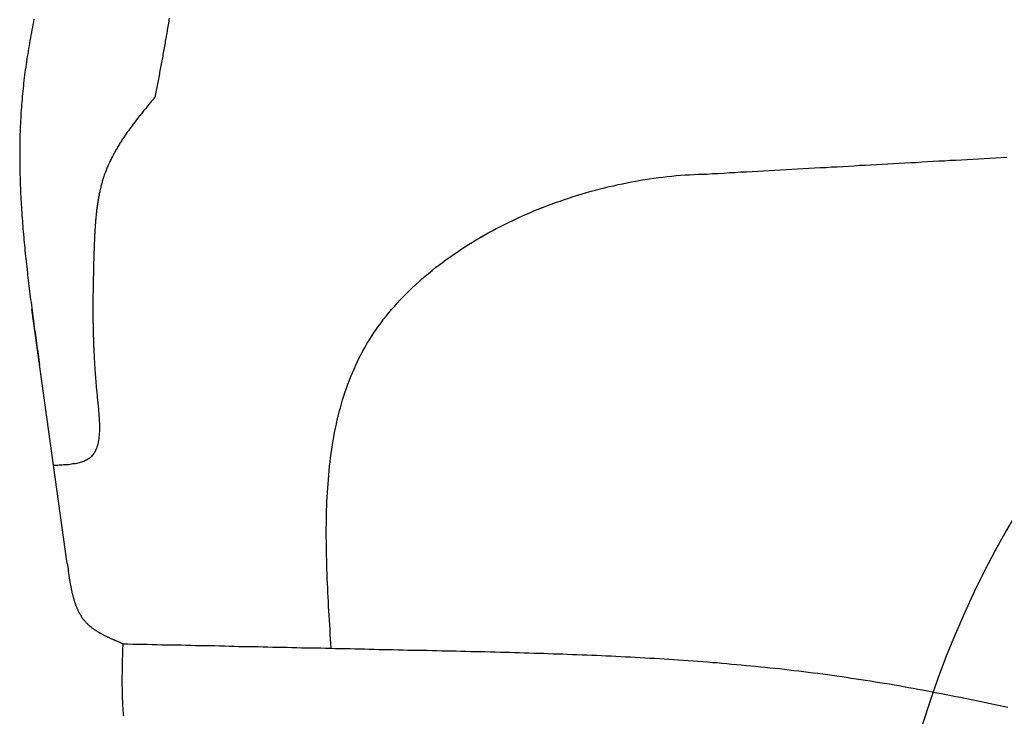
# Model space of a CAD drawing. Extents: x 562 to 7231, y 5767 to 12226.
# Tile 44 of 83: x 1211 to 1640, y 10392 to 10696. Entities that reach past the tile are written whole.
import ezdxf

# ---------------------------------------------------------------- set-up
doc = ezdxf.new("R2010")
doc.units = 0
doc.layers.add('CAR', color=10, linetype='CONTINUOUS')

msp = doc.modelspace()

# ---------------------------------------------------------------- linework, layer by layer
at = {"layer": 'CAR'}
msp.add_line((1231.451, 10458.557), (1216.056, 10569.427), dxfattribs=at)
for points in [[(1216.95, 10695.9, 0), (1216.72, 10694.8, 0), (1216.49, 10693.6, 0), (1216.27, 10692.5, 0), (1216.05, 10691.3, 0), (1215.83, 10690.1, 0), (1215.61, 10689, 0), (1215.4, 10687.8, 0), (1215.2, 10686.6, 0), (1214.99, 10685.5, 0), (1214.79, 10684.3, 0), (1214.6, 10683.2, 0), (1214.4, 10682, 0), (1214.22, 10680.8, 0), (1214.03, 10679.7, 0), (1213.85, 10678.5, 0), (1213.68, 10677.3, 0), (1213.51, 10676.2, 0), (1213.34, 10675, 0), (1213.18, 10673.8, 0), (1213.02, 10672.7, 0), (1212.87, 10671.5, 0), (1212.72, 10670.3, 0), (1212.58, 10669.2, 0), (1212.44, 10668, 0), (1212.31, 10666.8, 0), (1212.18, 10665.7, 0), (1212.06, 10664.5, 0), (1211.95, 10663.3, 0), (1211.84, 10662.1, 0), (1211.73, 10661, 0), (1211.63, 10659.8, 0), (1211.54, 10658.6, 0), (1211.45, 10657.5, 0), (1211.37, 10656.3, 0), (1211.29, 10655.1, 0), (1211.22, 10653.9, 0), (1211.15, 10652.8, 0), (1211.09, 10651.6, 0), (1211.03, 10650.4, 0), (1210.98, 10649.3, 0), (1210.93, 10648.1, 0), (1210.89, 10646.9, 0), (1210.85, 10645.7, 0), (1210.82, 10644.6, 0), (1210.79, 10643.4, 0), (1210.77, 10642.2, 0), (1210.75, 10641, 0), (1210.74, 10639.9, 0), (1210.73, 10638.7, 0), (1210.72, 10637.5, 0), (1210.72, 10636.3, 0), (1210.72, 10635.2, 0), (1210.73, 10634, 0), (1210.75, 10632.8, 0), (1210.76, 10631.6, 0), (1210.78, 10630.4, 0), (1210.81, 10629.3, 0), (1210.84, 10628.1, 0), (1210.87, 10626.9, 0), (1210.9, 10625.7, 0), (1210.94, 10624.5, 0), (1210.99, 10623.4, 0), (1211.04, 10622.2, 0), (1211.09, 10621, 0), (1211.14, 10619.8, 0), (1211.2, 10618.6, 0), (1211.26, 10617.5, 0), (1211.33, 10616.3, 0), (1211.4, 10615.1, 0), (1211.47, 10613.9, 0), (1211.55, 10612.7, 0), (1211.62, 10611.6, 0), (1211.71, 10610.4, 0), (1211.79, 10609.2, 0), (1211.88, 10608, 0), (1211.97, 10606.8, 0), (1212.06, 10605.7, 0), (1212.16, 10604.5, 0), (1212.26, 10603.3, 0), (1212.36, 10602.1, 0), (1212.47, 10600.9, 0), (1212.58, 10599.7, 0), (1212.69, 10598.6, 0), (1212.8, 10597.4, 0), (1212.91, 10596.2, 0), (1213.03, 10595, 0), (1213.15, 10593.8, 0), (1213.27, 10592.6, 0), (1213.4, 10591.5, 0), (1213.53, 10590.3, 0), (1213.66, 10589.1, 0), (1213.79, 10587.9, 0), (1213.92, 10586.7, 0), (1214.06, 10585.5, 0), (1214.19, 10584.3, 0), (1214.33, 10583.2, 0), (1214.47, 10582, 0), (1214.61, 10580.8, 0), (1214.76, 10579.6, 0), (1214.9, 10578.4, 0), (1215.05, 10577.2, 0), (1215.2, 10576, 0), (1215.35, 10574.9, 0), (1215.5, 10573.7, 0), (1215.66, 10572.5, 0), (1215.81, 10571.3, 0), (1215.97, 10570.1, 0), (1216.12, 10568.9, 0), (1216.28, 10567.7, 0), (1216.44, 10566.6, 0), (1216.6, 10565.4, 0), (1216.76, 10564.2, 0), (1216.92, 10563, 0), (1217.09, 10561.8, 0), (1217.25, 10560.6, 0), (1217.41, 10559.4, 0), (1217.58, 10558.2, 0), (1217.74, 10557.1, 0), (1217.91, 10555.9, 0), (1218.08, 10554.7, 0), (1218.24, 10553.5, 0), (1218.41, 10552.3, 0), (1218.58, 10551.1, 0), (1218.75, 10549.9, 0), (1218.92, 10548.7, 0), (1219.08, 10547.6, 0), (1219.25, 10546.4, 0), (1219.42, 10545.2, 0)], [(1275.94, 10696.3, 0), (1275.82, 10695.6, 0), (1275.71, 10694.9, 0), (1275.59, 10694.2, 0), (1275.47, 10693.5, 0), (1275.35, 10692.7, 0), (1275.23, 10692, 0), (1275.11, 10691.3, 0), (1274.98, 10690.6, 0), (1274.86, 10689.9, 0), (1274.74, 10689.2, 0), (1274.61, 10688.4, 0), (1274.49, 10687.7, 0), (1274.36, 10687, 0), (1274.24, 10686.3, 0), (1274.11, 10685.6, 0), (1273.99, 10684.9, 0), (1273.86, 10684.1, 0), (1273.73, 10683.4, 0), (1273.6, 10682.7, 0), (1273.47, 10682, 0), (1273.34, 10681.3, 0), (1273.21, 10680.6, 0), (1273.08, 10679.8, 0), (1272.95, 10679.1, 0), (1272.82, 10678.4, 0), (1272.69, 10677.7, 0), (1272.56, 10677, 0), (1272.43, 10676.3, 0), (1272.29, 10675.6, 0), (1272.16, 10674.8, 0), (1272.03, 10674.1, 0), (1271.9, 10673.4, 0), (1271.76, 10672.7, 0), (1271.63, 10672, 0), (1271.49, 10671.3, 0), (1271.36, 10670.6, 0), (1271.23, 10669.8, 0), (1271.09, 10669.1, 0), (1270.96, 10668.4, 0), (1270.82, 10667.7, 0), (1270.69, 10667, 0), (1270.55, 10666.3, 0), (1270.42, 10665.5, 0), (1270.28, 10664.8, 0), (1270.15, 10664.1, 0), (1270.01, 10663.4, 0), (1269.88, 10662.7, 0), (1269.74, 10662, 0)], [(1269.74, 10662, 0), (1269.43, 10661.6, 0), (1269.11, 10661.2, 0), (1268.8, 10660.8, 0), (1268.48, 10660.5, 0), (1268.17, 10660.1, 0), (1267.85, 10659.7, 0), (1267.54, 10659.3, 0), (1267.23, 10658.9, 0), (1266.91, 10658.5, 0), (1266.6, 10658.2, 0), (1266.29, 10657.8, 0), (1265.98, 10657.4, 0), (1265.67, 10657, 0), (1265.36, 10656.6, 0), (1265.05, 10656.2, 0), (1264.74, 10655.9, 0), (1264.43, 10655.5, 0), (1264.12, 10655.1, 0), (1263.81, 10654.7, 0), (1263.51, 10654.3, 0), (1263.2, 10653.9, 0), (1262.9, 10653.6, 0), (1262.59, 10653.2, 0), (1262.29, 10652.8, 0), (1261.99, 10652.4, 0), (1261.69, 10652, 0), (1261.39, 10651.6, 0), (1261.1, 10651.2, 0), (1260.8, 10650.9, 0), (1260.5, 10650.5, 0), (1260.21, 10650.1, 0), (1259.92, 10649.7, 0), (1259.63, 10649.3, 0), (1259.34, 10648.9, 0), (1259.05, 10648.5, 0), (1258.76, 10648.1, 0), (1258.48, 10647.7, 0), (1258.2, 10647.3, 0), (1257.92, 10646.9, 0), (1257.64, 10646.6, 0), (1257.36, 10646.2, 0), (1257.08, 10645.8, 0), (1256.81, 10645.4, 0), (1256.54, 10645, 0), (1256.27, 10644.6, 0), (1256, 10644.2, 0), (1255.73, 10643.8, 0), (1255.47, 10643.4, 0), (1255.21, 10643, 0), (1254.95, 10642.6, 0), (1254.69, 10642.2, 0), (1254.44, 10641.8, 0), (1254.18, 10641.4, 0), (1253.93, 10641, 0), (1253.69, 10640.5, 0), (1253.44, 10640.1, 0), (1253.2, 10639.7, 0), (1252.96, 10639.3, 0), (1252.72, 10638.9, 0), (1252.49, 10638.5, 0), (1252.25, 10638.1, 0), (1252.02, 10637.7, 0), (1251.8, 10637.3, 0), (1251.57, 10636.9, 0), (1251.35, 10636.4, 0), (1251.13, 10636, 0), (1250.92, 10635.6, 0), (1250.71, 10635.2, 0), (1250.5, 10634.8, 0), (1250.29, 10634.3, 0), (1250.09, 10633.9, 0), (1249.89, 10633.5, 0), (1249.7, 10633.1, 0), (1249.5, 10632.6, 0), (1249.31, 10632.2, 0), (1249.13, 10631.8, 0), (1248.94, 10631.4, 0), (1248.76, 10630.9, 0), (1248.59, 10630.5, 0), (1248.42, 10630.1, 0), (1248.25, 10629.6, 0), (1248.08, 10629.2, 0), (1247.92, 10628.7, 0), (1247.76, 10628.3, 0), (1247.61, 10627.9, 0), (1247.46, 10627.4, 0), (1247.31, 10627, 0), (1247.17, 10626.5, 0), (1247.03, 10626.1, 0), (1246.9, 10625.6, 0), (1246.76, 10625.2, 0), (1246.63, 10624.7, 0), (1246.51, 10624.3, 0), (1246.39, 10623.8, 0), (1246.27, 10623.4, 0), (1246.15, 10622.9, 0), (1246.04, 10622.5, 0), (1245.93, 10622, 0), (1245.82, 10621.6, 0), (1245.72, 10621.1, 0), (1245.61, 10620.6, 0), (1245.52, 10620.2, 0), (1245.42, 10619.7, 0), (1245.33, 10619.2, 0), (1245.24, 10618.8, 0), (1245.15, 10618.3, 0), (1245.07, 10617.8, 0), (1244.98, 10617.4, 0), (1244.9, 10616.9, 0), (1244.83, 10616.4, 0), (1244.75, 10616, 0), (1244.68, 10615.5, 0), (1244.61, 10615, 0), (1244.54, 10614.5, 0), (1244.48, 10614.1, 0), (1244.41, 10613.6, 0), (1244.35, 10613.1, 0), (1244.29, 10612.6, 0), (1244.24, 10612.2, 0), (1244.18, 10611.7, 0), (1244.13, 10611.2, 0), (1244.08, 10610.7, 0), (1244.03, 10610.3, 0), (1243.98, 10609.8, 0), (1243.93, 10609.3, 0), (1243.89, 10608.8, 0), (1243.85, 10608.3, 0), (1243.81, 10607.8, 0), (1243.77, 10607.4, 0), (1243.73, 10606.9, 0), (1243.69, 10606.4, 0), (1243.66, 10605.9, 0), (1243.62, 10605.4, 0), (1243.59, 10604.9, 0), (1243.56, 10604.4, 0), (1243.53, 10604, 0), (1243.5, 10603.5, 0), (1243.47, 10603, 0), (1243.44, 10602.5, 0), (1243.42, 10602, 0), (1243.39, 10601.5, 0), (1243.37, 10601, 0), (1243.34, 10600.5, 0), (1243.32, 10600, 0), (1243.3, 10599.6, 0), (1243.28, 10599.1, 0), (1243.26, 10598.6, 0), (1243.24, 10598.1, 0), (1243.22, 10597.6, 0), (1243.2, 10597.1, 0), (1243.18, 10596.6, 0), (1243.16, 10596.1, 0), (1243.15, 10595.6, 0), (1243.13, 10595.1, 0), (1243.11, 10594.6, 0), (1243.1, 10594.2, 0), (1243.08, 10593.7, 0), (1243.06, 10593.2, 0), (1243.04, 10592.7, 0)], [(1510.4, 10628.4, 0), (1512.87, 10628.6, 0), (1515.34, 10628.7, 0), (1517.81, 10628.8, 0), (1520.28, 10629, 0), (1522.75, 10629.1, 0), (1525.22, 10629.3, 0), (1527.69, 10629.4, 0), (1530.16, 10629.5, 0), (1532.63, 10629.7, 0), (1535.1, 10629.8, 0), (1537.57, 10629.9, 0), (1540.04, 10630.1, 0), (1542.51, 10630.2, 0), (1544.98, 10630.4, 0), (1547.45, 10630.5, 0), (1549.92, 10630.6, 0), (1552.38, 10630.8, 0), (1554.85, 10630.9, 0), (1557.32, 10631.1, 0), (1559.79, 10631.2, 0), (1562.26, 10631.3, 0), (1564.73, 10631.5, 0), (1567.2, 10631.6, 0), (1569.67, 10631.7, 0), (1572.14, 10631.9, 0), (1574.61, 10632, 0), (1577.08, 10632.2, 0), (1579.55, 10632.3, 0), (1582.02, 10632.4, 0), (1584.49, 10632.6, 0), (1586.96, 10632.7, 0), (1589.43, 10632.9, 0), (1591.9, 10633, 0), (1594.37, 10633.1, 0), (1596.84, 10633.3, 0), (1599.31, 10633.4, 0), (1601.78, 10633.5, 0), (1604.24, 10633.7, 0), (1606.71, 10633.8, 0), (1609.18, 10634, 0), (1611.65, 10634.1, 0), (1614.12, 10634.2, 0), (1616.59, 10634.4, 0), (1619.06, 10634.5, 0), (1621.53, 10634.6, 0), (1624, 10634.8, 0), (1626.47, 10634.9, 0), (1628.94, 10635.1, 0), (1631.41, 10635.2, 0), (1633.88, 10635.3, 0), (1636.35, 10635.5, 0), (1638.82, 10635.6, 0), (1641.29, 10635.8, 0)], [(1346.58, 10421.7, 0), (1346.45, 10423.7, 0), (1346.33, 10425.7, 0), (1346.2, 10427.8, 0), (1346.07, 10429.8, 0), (1345.95, 10431.8, 0), (1345.83, 10433.9, 0), (1345.71, 10435.9, 0), (1345.59, 10437.9, 0), (1345.48, 10440, 0), (1345.37, 10442, 0), (1345.26, 10444, 0), (1345.16, 10446, 0), (1345.06, 10448, 0), (1344.97, 10450.1, 0), (1344.89, 10452.1, 0), (1344.81, 10454.1, 0), (1344.74, 10456.1, 0), (1344.68, 10458.1, 0), (1344.62, 10460.1, 0), (1344.57, 10462.1, 0), (1344.53, 10464.1, 0), (1344.5, 10466.1, 0), (1344.47, 10468.1, 0), (1344.46, 10470.1, 0), (1344.46, 10472, 0), (1344.46, 10474, 0), (1344.48, 10476, 0), (1344.51, 10477.9, 0), (1344.55, 10479.9, 0), (1344.6, 10481.8, 0), (1344.67, 10483.8, 0), (1344.75, 10485.7, 0), (1344.84, 10487.6, 0), (1344.94, 10489.6, 0), (1345.06, 10491.5, 0), (1345.2, 10493.4, 0), (1345.35, 10495.3, 0), (1345.51, 10497.2, 0), (1345.69, 10499.1, 0), (1345.89, 10501, 0), (1346.1, 10502.9, 0), (1346.33, 10504.7, 0), (1346.58, 10506.6, 0), (1346.84, 10508.4, 0), (1347.13, 10510.3, 0), (1347.43, 10512.1, 0), (1347.75, 10513.9, 0), (1348.09, 10515.8, 0), (1348.46, 10517.6, 0), (1348.84, 10519.4, 0), (1349.24, 10521.2, 0), (1349.66, 10522.9, 0), (1350.11, 10524.7, 0), (1350.58, 10526.5, 0), (1351.07, 10528.2, 0), (1351.58, 10529.9, 0), (1352.12, 10531.7, 0), (1352.68, 10533.4, 0), (1353.26, 10535.1, 0), (1353.87, 10536.8, 0), (1354.5, 10538.5, 0), (1355.16, 10540.1, 0), (1355.85, 10541.8, 0), (1356.56, 10543.4, 0), (1357.3, 10545.1, 0), (1358.06, 10546.7, 0), (1358.85, 10548.3, 0), (1359.67, 10549.9, 0), (1360.52, 10551.5, 0), (1361.4, 10553, 0), (1362.31, 10554.6, 0), (1363.24, 10556.1, 0), (1364.21, 10557.6, 0), (1365.2, 10559.2, 0), (1366.23, 10560.7, 0), (1367.28, 10562.1, 0), (1368.36, 10563.6, 0), (1369.47, 10565.1, 0), (1370.6, 10566.5, 0), (1371.76, 10567.9, 0), (1372.95, 10569.4, 0), (1374.16, 10570.7, 0), (1375.4, 10572.1, 0), (1376.66, 10573.5, 0), (1377.95, 10574.9, 0), (1379.26, 10576.2, 0), (1380.6, 10577.5, 0), (1381.96, 10578.8, 0), (1383.34, 10580.1, 0), (1384.74, 10581.4, 0), (1386.16, 10582.7, 0), (1387.61, 10583.9, 0), (1389.08, 10585.1, 0), (1390.57, 10586.4, 0), (1392.07, 10587.6, 0), (1393.6, 10588.7, 0), (1395.15, 10589.9, 0), (1396.71, 10591.1, 0), (1398.3, 10592.2, 0), (1399.9, 10593.3, 0), (1401.52, 10594.4, 0), (1403.15, 10595.5, 0), (1404.81, 10596.6, 0), (1406.48, 10597.7, 0), (1408.16, 10598.7, 0), (1409.86, 10599.7, 0), (1411.57, 10600.7, 0), (1413.3, 10601.7, 0), (1415.05, 10602.7, 0), (1416.8, 10603.6, 0), (1418.57, 10604.6, 0), (1420.36, 10605.5, 0), (1422.15, 10606.4, 0), (1423.96, 10607.3, 0), (1425.78, 10608.2, 0), (1427.6, 10609, 0), (1429.44, 10609.9, 0), (1431.29, 10610.7, 0), (1433.15, 10611.5, 0), (1435.02, 10612.3, 0), (1436.9, 10613.1, 0), (1438.78, 10613.8, 0), (1440.68, 10614.5, 0), (1442.58, 10615.3, 0), (1444.48, 10616, 0), (1446.4, 10616.6, 0), (1448.32, 10617.3, 0), (1450.24, 10617.9, 0), (1452.18, 10618.6, 0), (1454.11, 10619.2, 0), (1456.05, 10619.8, 0), (1458, 10620.3, 0), (1459.94, 10620.9, 0), (1461.9, 10621.4, 0), (1463.85, 10621.9, 0), (1465.8, 10622.4, 0), (1467.76, 10622.9, 0), (1469.72, 10623.3, 0), (1471.68, 10623.8, 0), (1473.64, 10624.2, 0), (1475.6, 10624.6, 0), (1477.56, 10625, 0), (1479.52, 10625.3, 0), (1481.48, 10625.7, 0), (1483.44, 10626, 0), (1485.39, 10626.3, 0), (1487.34, 10626.6, 0), (1489.29, 10626.9, 0), (1491.24, 10627.1, 0), (1493.18, 10627.3, 0), (1495.11, 10627.5, 0), (1497.05, 10627.7, 0), (1498.97, 10627.9, 0), (1500.9, 10628, 0), (1502.81, 10628.1, 0), (1504.72, 10628.2, 0), (1506.62, 10628.3, 0), (1508.52, 10628.4, 0), (1510.4, 10628.4, 0)], [(1243.04, 10592.7, 0), (1243.03, 10592.2, 0), (1243.02, 10591.7, 0), (1243.01, 10591.2, 0), (1242.99, 10590.7, 0), (1242.98, 10590.2, 0), (1242.97, 10589.7, 0), (1242.96, 10589.2, 0), (1242.94, 10588.7, 0), (1242.93, 10588.2, 0), (1242.92, 10587.7, 0), (1242.91, 10587.2, 0), (1242.89, 10586.7, 0), (1242.88, 10586.2, 0), (1242.87, 10585.7, 0), (1242.86, 10585.2, 0), (1242.85, 10584.7, 0), (1242.84, 10584.2, 0), (1242.83, 10583.7, 0), (1242.81, 10583.2, 0), (1242.8, 10582.7, 0), (1242.79, 10582.2, 0), (1242.78, 10581.7, 0), (1242.77, 10581.2, 0), (1242.76, 10580.7, 0), (1242.76, 10580.2, 0), (1242.75, 10579.7, 0), (1242.74, 10579.2, 0), (1242.73, 10578.7, 0), (1242.72, 10578.2, 0), (1242.71, 10577.7, 0), (1242.71, 10577.1, 0), (1242.7, 10576.6, 0), (1242.69, 10576.1, 0), (1242.69, 10575.6, 0), (1242.68, 10575.1, 0), (1242.68, 10574.6, 0), (1242.67, 10574.1, 0), (1242.67, 10573.6, 0), (1242.67, 10573.1, 0), (1242.66, 10572.5, 0), (1242.66, 10572, 0), (1242.66, 10571.5, 0), (1242.66, 10571, 0), (1242.65, 10570.5, 0), (1242.65, 10569.9, 0), (1242.65, 10569.4, 0), (1242.65, 10568.9, 0), (1242.66, 10568.4, 0), (1242.66, 10567.8, 0), (1242.66, 10567.3, 0), (1242.66, 10566.8, 0), (1242.67, 10566.3, 0), (1242.67, 10565.7, 0), (1242.68, 10565.2, 0), (1242.68, 10564.7, 0), (1242.69, 10564.1, 0), (1242.69, 10563.6, 0), (1242.7, 10563.1, 0), (1242.71, 10562.5, 0), (1242.72, 10562, 0), (1242.73, 10561.4, 0), (1242.74, 10560.9, 0), (1242.75, 10560.4, 0), (1242.76, 10559.8, 0), (1242.78, 10559.3, 0), (1242.79, 10558.7, 0), (1242.8, 10558.2, 0), (1242.82, 10557.6, 0), (1242.84, 10557.1, 0), (1242.85, 10556.5, 0), (1242.87, 10556, 0), (1242.89, 10555.4, 0), (1242.91, 10554.8, 0), (1242.93, 10554.3, 0), (1242.95, 10553.7, 0), (1242.97, 10553.1, 0), (1243, 10552.6, 0), (1243.02, 10552, 0), (1243.05, 10551.4, 0), (1243.07, 10550.9, 0), (1243.1, 10550.3, 0), (1243.13, 10549.7, 0), (1243.16, 10549.1, 0), (1243.19, 10548.6, 0), (1243.22, 10548, 0), (1243.25, 10547.4, 0), (1243.29, 10546.8, 0), (1243.32, 10546.2, 0), (1243.36, 10545.6, 0), (1243.39, 10545, 0), (1243.43, 10544.4, 0), (1243.47, 10543.8, 0), (1243.51, 10543.2, 0), (1243.55, 10542.6, 0), (1243.6, 10542, 0), (1243.64, 10541.4, 0), (1243.68, 10540.8, 0), (1243.73, 10540.2, 0), (1243.78, 10539.6, 0), (1243.83, 10539, 0), (1243.88, 10538.4, 0), (1243.93, 10537.8, 0), (1243.98, 10537.1, 0), (1244.03, 10536.5, 0), (1244.09, 10535.9, 0), (1244.14, 10535.3, 0), (1244.2, 10534.6, 0), (1244.26, 10534, 0), (1244.32, 10533.3, 0), (1244.38, 10532.7, 0), (1244.45, 10532.1, 0), (1244.51, 10531.4, 0), (1244.58, 10530.8, 0), (1244.64, 10530.1, 0), (1244.71, 10529.5, 0), (1244.77, 10528.8, 0), (1244.84, 10528.2, 0), (1244.9, 10527.5, 0), (1244.96, 10526.9, 0), (1245.03, 10526.2, 0), (1245.08, 10525.6, 0), (1245.14, 10524.9, 0), (1245.19, 10524.3, 0), (1245.25, 10523.6, 0), (1245.29, 10523, 0), (1245.34, 10522.3, 0), (1245.37, 10521.7, 0), (1245.41, 10521.1, 0), (1245.44, 10520.4, 0), (1245.46, 10519.8, 0), (1245.48, 10519.2, 0), (1245.49, 10518.6, 0), (1245.49, 10518, 0), (1245.49, 10517.4, 0), (1245.48, 10516.8, 0), (1245.46, 10516.2, 0), (1245.44, 10515.6, 0), (1245.4, 10515, 0), (1245.36, 10514.4, 0), (1245.31, 10513.9, 0), (1245.24, 10513.3, 0), (1245.17, 10512.8, 0), (1245.09, 10512.3, 0), (1244.99, 10511.7, 0), (1244.89, 10511.2, 0), (1244.77, 10510.7, 0), (1244.65, 10510.2, 0), (1244.51, 10509.8, 0), (1244.35, 10509.3, 0), (1244.19, 10508.8, 0), (1244.01, 10508.4, 0), (1243.81, 10508, 0), (1243.61, 10507.5, 0), (1243.38, 10507.1, 0), (1243.15, 10506.7, 0), (1242.89, 10506.4, 0), (1242.63, 10506, 0), (1242.34, 10505.7, 0), (1242.04, 10505.3, 0), (1241.72, 10505, 0), (1241.39, 10504.7, 0), (1241.04, 10504.4, 0), (1240.67, 10504.2, 0), (1240.28, 10503.9, 0), (1239.87, 10503.7, 0), (1239.45, 10503.5, 0), (1239.02, 10503.3, 0), (1238.57, 10503.1, 0), (1238.1, 10502.9, 0), (1237.62, 10502.8, 0), (1237.13, 10502.6, 0), (1236.63, 10502.5, 0), (1236.11, 10502.3, 0), (1235.58, 10502.2, 0), (1235.04, 10502.1, 0), (1234.5, 10502, 0), (1233.94, 10502, 0), (1233.37, 10501.9, 0), (1232.8, 10501.8, 0), (1232.22, 10501.7, 0), (1231.63, 10501.7, 0), (1231.04, 10501.6, 0), (1230.44, 10501.6, 0), (1229.83, 10501.6, 0), (1229.22, 10501.5, 0), (1228.61, 10501.5, 0), (1227.99, 10501.5, 0), (1227.37, 10501.4, 0), (1226.75, 10501.4, 0), (1226.13, 10501.4, 0), (1225.51, 10501.4, 0)], [(1231.45, 10458.6, 0), (1231.45, 10458.5, 0), (1231.46, 10458.5, 0), (1231.46, 10458.5, 0), (1231.47, 10458.5, 0), (1231.47, 10458.4, 0), (1231.48, 10458.4, 0), (1231.48, 10458.4, 0), (1231.48, 10458.4, 0), (1231.49, 10458.3, 0), (1231.49, 10458.3, 0), (1231.5, 10458.3, 0), (1231.5, 10458.3, 0), (1231.5, 10458.2, 0), (1231.51, 10458.2, 0), (1231.51, 10458.2, 0), (1231.52, 10458.2, 0), (1231.52, 10458.1, 0), (1231.53, 10458.1, 0), (1231.53, 10458.1, 0), (1231.53, 10458.1, 0), (1231.54, 10458, 0), (1231.54, 10458, 0), (1231.55, 10458, 0), (1231.55, 10458, 0), (1231.55, 10457.9, 0), (1231.56, 10457.9, 0), (1231.56, 10457.9, 0), (1231.57, 10457.9, 0), (1231.57, 10457.8, 0), (1231.57, 10457.8, 0), (1231.58, 10457.8, 0), (1231.58, 10457.8, 0), (1231.59, 10457.8, 0), (1231.59, 10457.7, 0), (1231.6, 10457.7, 0), (1231.6, 10457.7, 0), (1231.6, 10457.7, 0), (1231.61, 10457.6, 0), (1231.61, 10457.6, 0), (1231.62, 10457.6, 0), (1231.62, 10457.6, 0), (1231.62, 10457.5, 0), (1231.63, 10457.5, 0), (1231.63, 10457.5, 0), (1231.64, 10457.5, 0), (1231.64, 10457.4, 0), (1231.65, 10457.4, 0), (1231.65, 10457.4, 0), (1231.65, 10457.4, 0), (1231.66, 10457.3, 0), (1231.66, 10457.3, 0), (1231.67, 10457.3, 0), (1231.67, 10457.3, 0), (1231.67, 10457.2, 0), (1231.68, 10457.2, 0), (1231.68, 10457.2, 0), (1231.69, 10457.2, 0), (1231.69, 10457.1, 0), (1231.7, 10457.1, 0), (1231.7, 10457.1, 0), (1231.7, 10457.1, 0), (1231.71, 10457, 0), (1231.71, 10457, 0), (1231.72, 10457, 0), (1231.72, 10457, 0), (1231.72, 10456.9, 0), (1231.73, 10456.9, 0), (1231.73, 10456.9, 0), (1231.74, 10456.9, 0), (1231.74, 10456.8, 0), (1231.74, 10456.8, 0), (1231.75, 10456.8, 0), (1231.75, 10456.8, 0), (1231.76, 10456.7, 0), (1231.76, 10456.7, 0), (1231.77, 10456.7, 0), (1231.77, 10456.7, 0), (1231.77, 10456.7, 0), (1231.78, 10456.6, 0), (1231.78, 10456.6, 0), (1231.79, 10456.6, 0), (1231.79, 10456.6, 0), (1231.79, 10456.5, 0), (1231.8, 10456.5, 0), (1231.8, 10456.5, 0), (1231.81, 10456.5, 0), (1231.81, 10456.4, 0), (1231.82, 10456.4, 0), (1231.82, 10456.4, 0), (1231.82, 10456.4, 0), (1231.83, 10456.3, 0), (1231.83, 10456.3, 0), (1231.84, 10456.3, 0), (1231.84, 10456.3, 0), (1231.84, 10456.2, 0), (1231.85, 10456.2, 0), (1231.85, 10456.2, 0), (1231.86, 10456.2, 0), (1231.86, 10456.1, 0), (1231.86, 10456.1, 0), (1231.87, 10456.1, 0), (1231.87, 10456.1, 0), (1231.88, 10456, 0), (1231.88, 10456, 0), (1231.89, 10456, 0), (1231.89, 10456, 0), (1231.89, 10455.9, 0), (1231.9, 10455.9, 0), (1231.9, 10455.9, 0), (1231.91, 10455.9, 0), (1231.91, 10455.8, 0), (1231.91, 10455.8, 0), (1231.92, 10455.8, 0), (1231.92, 10455.8, 0), (1231.93, 10455.7, 0), (1231.93, 10455.7, 0), (1231.94, 10455.7, 0), (1231.94, 10455.7, 0), (1231.94, 10455.7, 0), (1231.95, 10455.6, 0), (1231.95, 10455.6, 0), (1231.96, 10455.6, 0), (1231.96, 10455.6, 0), (1231.96, 10455.5, 0), (1231.97, 10455.5, 0), (1231.97, 10455.5, 0), (1231.98, 10455.5, 0)], [(1255.82, 10423.6, 0), (1255.55, 10423.7, 0), (1255.29, 10423.8, 0), (1255.03, 10423.9, 0), (1254.76, 10424, 0), (1254.5, 10424.2, 0), (1254.24, 10424.3, 0), (1253.97, 10424.4, 0), (1253.71, 10424.5, 0), (1253.45, 10424.6, 0), (1253.19, 10424.7, 0), (1252.93, 10424.8, 0), (1252.67, 10424.9, 0), (1252.41, 10425, 0), (1252.15, 10425.1, 0), (1251.89, 10425.3, 0), (1251.63, 10425.4, 0), (1251.37, 10425.5, 0), (1251.11, 10425.6, 0), (1250.86, 10425.7, 0), (1250.6, 10425.8, 0), (1250.34, 10425.9, 0), (1250.09, 10426.1, 0), (1249.84, 10426.2, 0), (1249.58, 10426.3, 0), (1249.33, 10426.4, 0), (1249.08, 10426.5, 0), (1248.83, 10426.6, 0), (1248.58, 10426.8, 0), (1248.33, 10426.9, 0), (1248.09, 10427, 0), (1247.84, 10427.1, 0), (1247.6, 10427.3, 0), (1247.36, 10427.4, 0), (1247.11, 10427.5, 0), (1246.87, 10427.6, 0), (1246.63, 10427.8, 0), (1246.4, 10427.9, 0), (1246.16, 10428, 0), (1245.93, 10428.2, 0), (1245.69, 10428.3, 0), (1245.46, 10428.4, 0), (1245.23, 10428.6, 0), (1245, 10428.7, 0), (1244.77, 10428.8, 0), (1244.55, 10429, 0), (1244.33, 10429.1, 0), (1244.1, 10429.3, 0), (1243.88, 10429.4, 0), (1243.67, 10429.5, 0), (1243.45, 10429.7, 0), (1243.24, 10429.8, 0), (1243.02, 10430, 0), (1242.81, 10430.1, 0), (1242.61, 10430.3, 0), (1242.4, 10430.4, 0), (1242.2, 10430.6, 0), (1241.99, 10430.8, 0), (1241.79, 10430.9, 0), (1241.6, 10431.1, 0), (1241.4, 10431.2, 0), (1241.21, 10431.4, 0), (1241.02, 10431.6, 0), (1240.83, 10431.7, 0), (1240.64, 10431.9, 0), (1240.46, 10432.1, 0), (1240.28, 10432.3, 0), (1240.1, 10432.4, 0), (1239.93, 10432.6, 0), (1239.75, 10432.8, 0), (1239.58, 10433, 0), (1239.42, 10433.2, 0), (1239.25, 10433.4, 0), (1239.09, 10433.6, 0), (1238.93, 10433.8, 0), (1238.77, 10433.9, 0), (1238.62, 10434.1, 0), (1238.47, 10434.3, 0), (1238.32, 10434.5, 0), (1238.17, 10434.7, 0), (1238.03, 10435, 0), (1237.89, 10435.2, 0), (1237.75, 10435.4, 0), (1237.61, 10435.6, 0), (1237.48, 10435.8, 0), (1237.35, 10436, 0), (1237.22, 10436.2, 0), (1237.09, 10436.4, 0), (1236.97, 10436.7, 0), (1236.85, 10436.9, 0), (1236.73, 10437.1, 0), (1236.61, 10437.3, 0), (1236.49, 10437.6, 0), (1236.38, 10437.8, 0), (1236.27, 10438, 0), (1236.16, 10438.3, 0), (1236.05, 10438.5, 0), (1235.94, 10438.7, 0), (1235.84, 10439, 0), (1235.74, 10439.2, 0), (1235.64, 10439.4, 0), (1235.54, 10439.7, 0), (1235.44, 10439.9, 0), (1235.35, 10440.2, 0), (1235.26, 10440.4, 0), (1235.17, 10440.7, 0), (1235.08, 10440.9, 0), (1234.99, 10441.2, 0), (1234.91, 10441.4, 0), (1234.82, 10441.7, 0), (1234.74, 10441.9, 0), (1234.66, 10442.2, 0), (1234.58, 10442.4, 0), (1234.5, 10442.7, 0), (1234.42, 10443, 0), (1234.35, 10443.2, 0), (1234.28, 10443.5, 0), (1234.2, 10443.8, 0), (1234.13, 10444, 0), (1234.06, 10444.3, 0), (1233.99, 10444.5, 0), (1233.93, 10444.8, 0), (1233.86, 10445.1, 0), (1233.8, 10445.4, 0), (1233.73, 10445.6, 0), (1233.67, 10445.9, 0), (1233.61, 10446.2, 0), (1233.55, 10446.4, 0), (1233.49, 10446.7, 0), (1233.43, 10447, 0), (1233.37, 10447.3, 0), (1233.32, 10447.5, 0), (1233.26, 10447.8, 0), (1233.21, 10448.1, 0), (1233.15, 10448.4, 0), (1233.1, 10448.6, 0), (1233.05, 10448.9, 0), (1232.99, 10449.2, 0), (1232.94, 10449.5, 0), (1232.89, 10449.8, 0), (1232.84, 10450, 0), (1232.79, 10450.3, 0), (1232.75, 10450.6, 0), (1232.7, 10450.9, 0), (1232.65, 10451.2, 0), (1232.6, 10451.5, 0), (1232.56, 10451.7, 0), (1232.51, 10452, 0), (1232.46, 10452.3, 0), (1232.42, 10452.6, 0), (1232.37, 10452.9, 0), (1232.33, 10453.2, 0), (1232.28, 10453.5, 0), (1232.24, 10453.7, 0), (1232.2, 10454, 0), (1232.15, 10454.3, 0), (1232.11, 10454.6, 0), (1232.06, 10454.9, 0), (1232.02, 10455.2, 0), (1231.98, 10455.5, 0)], [(1256.11, 10392, 0), (1256.06, 10392.5, 0), (1256.01, 10393.1, 0), (1255.96, 10393.6, 0), (1255.92, 10394.2, 0), (1255.88, 10394.7, 0), (1255.84, 10395.3, 0), (1255.8, 10395.9, 0), (1255.77, 10396.4, 0), (1255.74, 10397, 0), (1255.7, 10397.5, 0), (1255.68, 10398.1, 0), (1255.65, 10398.7, 0), (1255.63, 10399.2, 0), (1255.6, 10399.8, 0), (1255.58, 10400.3, 0), (1255.57, 10400.9, 0), (1255.55, 10401.5, 0), (1255.53, 10402, 0), (1255.52, 10402.6, 0), (1255.51, 10403.2, 0), (1255.5, 10403.7, 0), (1255.49, 10404.3, 0), (1255.48, 10404.8, 0), (1255.48, 10405.4, 0), (1255.47, 10406, 0), (1255.47, 10406.5, 0), (1255.47, 10407.1, 0), (1255.47, 10407.7, 0), (1255.47, 10408.2, 0), (1255.47, 10408.8, 0), (1255.48, 10409.4, 0), (1255.48, 10409.9, 0), (1255.49, 10410.5, 0), (1255.49, 10411.1, 0), (1255.5, 10411.6, 0), (1255.51, 10412.2, 0), (1255.52, 10412.8, 0), (1255.53, 10413.4, 0), (1255.54, 10413.9, 0), (1255.55, 10414.5, 0), (1255.57, 10415.1, 0), (1255.58, 10415.6, 0), (1255.6, 10416.2, 0), (1255.61, 10416.8, 0), (1255.63, 10417.3, 0), (1255.64, 10417.9, 0), (1255.66, 10418.5, 0), (1255.67, 10419, 0), (1255.69, 10419.6, 0), (1255.71, 10420.2, 0), (1255.73, 10420.8, 0), (1255.74, 10421.3, 0), (1255.76, 10421.9, 0), (1255.78, 10422.5, 0), (1255.8, 10423, 0), (1255.82, 10423.6, 0)], [(1255.82, 10423.6, 0), (1257.92, 10423.6, 0), (1260.02, 10423.5, 0), (1262.13, 10423.5, 0), (1264.23, 10423.4, 0), (1266.34, 10423.4, 0), (1268.44, 10423.3, 0), (1270.54, 10423.3, 0), (1272.65, 10423.2, 0), (1274.75, 10423.2, 0), (1276.86, 10423.2, 0), (1278.96, 10423.1, 0), (1281.06, 10423.1, 0), (1283.17, 10423, 0), (1285.27, 10423, 0), (1287.38, 10422.9, 0), (1289.48, 10422.9, 0), (1291.59, 10422.8, 0), (1293.69, 10422.8, 0), (1295.79, 10422.8, 0), (1297.9, 10422.7, 0), (1300, 10422.7, 0), (1302.11, 10422.6, 0), (1304.21, 10422.6, 0), (1306.32, 10422.5, 0), (1308.42, 10422.5, 0), (1310.53, 10422.4, 0), (1312.63, 10422.4, 0), (1314.74, 10422.4, 0), (1316.84, 10422.3, 0), (1318.95, 10422.3, 0), (1321.05, 10422.2, 0), (1323.16, 10422.2, 0), (1325.26, 10422.1, 0), (1327.37, 10422.1, 0), (1329.48, 10422, 0), (1331.58, 10422, 0), (1333.69, 10421.9, 0), (1335.79, 10421.9, 0), (1337.9, 10421.9, 0), (1340.01, 10421.8, 0), (1342.11, 10421.8, 0), (1344.22, 10421.7, 0), (1346.33, 10421.7, 0), (1348.43, 10421.6, 0), (1350.54, 10421.6, 0), (1352.65, 10421.5, 0), (1354.75, 10421.5, 0), (1356.86, 10421.4, 0), (1358.97, 10421.4, 0), (1361.08, 10421.4, 0), (1363.18, 10421.3, 0), (1365.29, 10421.3, 0), (1367.4, 10421.2, 0), (1369.51, 10421.2, 0), (1371.62, 10421.1, 0), (1373.72, 10421.1, 0), (1375.83, 10421, 0), (1377.94, 10421, 0), (1380.05, 10420.9, 0), (1382.16, 10420.9, 0), (1384.27, 10420.9, 0), (1386.38, 10420.8, 0), (1388.49, 10420.8, 0), (1390.6, 10420.7, 0), (1392.71, 10420.7, 0), (1394.82, 10420.6, 0), (1396.93, 10420.6, 0), (1399.04, 10420.5, 0), (1401.15, 10420.5, 0), (1403.26, 10420.4, 0), (1405.37, 10420.4, 0), (1407.48, 10420.3, 0), (1409.59, 10420.3, 0), (1411.7, 10420.2, 0), (1413.81, 10420.2, 0), (1415.92, 10420.1, 0), (1418.03, 10420.1, 0), (1420.14, 10420, 0), (1422.25, 10420, 0), (1424.36, 10419.9, 0), (1426.47, 10419.8, 0), (1428.58, 10419.8, 0), (1430.69, 10419.7, 0), (1432.8, 10419.7, 0), (1434.92, 10419.6, 0), (1437.03, 10419.5, 0), (1439.14, 10419.5, 0), (1441.25, 10419.4, 0), (1443.35, 10419.3, 0), (1445.46, 10419.2, 0), (1447.57, 10419.2, 0), (1449.68, 10419.1, 0), (1451.79, 10419, 0), (1453.9, 10418.9, 0), (1456.01, 10418.8, 0), (1458.12, 10418.8, 0), (1460.23, 10418.7, 0), (1462.33, 10418.6, 0), (1464.44, 10418.5, 0), (1466.55, 10418.4, 0), (1468.66, 10418.3, 0), (1470.76, 10418.2, 0), (1472.87, 10418.1, 0), (1474.98, 10418, 0), (1477.08, 10417.9, 0), (1479.19, 10417.8, 0), (1481.29, 10417.6, 0), (1483.4, 10417.5, 0), (1485.5, 10417.4, 0), (1487.61, 10417.3, 0), (1489.71, 10417.2, 0), (1491.82, 10417, 0), (1493.92, 10416.9, 0), (1496.02, 10416.8, 0), (1498.12, 10416.6, 0), (1500.23, 10416.5, 0), (1502.33, 10416.3, 0), (1504.43, 10416.2, 0), (1506.53, 10416, 0), (1508.63, 10415.9, 0), (1510.73, 10415.7, 0), (1512.83, 10415.5, 0), (1514.93, 10415.4, 0), (1517.03, 10415.2, 0), (1519.12, 10415, 0), (1521.22, 10414.8, 0), (1523.32, 10414.6, 0), (1525.41, 10414.4, 0), (1527.51, 10414.2, 0), (1529.6, 10414, 0), (1531.7, 10413.8, 0), (1533.79, 10413.6, 0), (1535.88, 10413.4, 0), (1537.97, 10413.2, 0), (1540.07, 10413, 0), (1542.16, 10412.8, 0), (1544.25, 10412.5, 0), (1546.34, 10412.3, 0), (1548.43, 10412, 0), (1550.51, 10411.8, 0), (1552.6, 10411.5, 0), (1554.69, 10411.3, 0), (1556.78, 10411, 0), (1558.86, 10410.8, 0), (1560.95, 10410.5, 0), (1563.03, 10410.2, 0), (1565.11, 10409.9, 0), (1567.19, 10409.6, 0), (1569.28, 10409.3, 0), (1571.36, 10409, 0), (1573.44, 10408.7, 0), (1575.52, 10408.4, 0), (1577.59, 10408.1, 0), (1579.67, 10407.8, 0), (1581.75, 10407.5, 0), (1583.82, 10407.1, 0), (1585.9, 10406.8, 0), (1587.97, 10406.4, 0), (1590.05, 10406.1, 0), (1592.12, 10405.7, 0), (1594.19, 10405.4, 0), (1596.26, 10405, 0), (1598.34, 10404.6, 0), (1600.41, 10404.3, 0), (1602.48, 10403.9, 0), (1604.54, 10403.5, 0), (1606.61, 10403.1, 0), (1608.68, 10402.7, 0), (1610.75, 10402.3, 0), (1612.81, 10401.9, 0), (1614.88, 10401.5, 0), (1616.95, 10401.1, 0), (1619.01, 10400.7, 0), (1621.07, 10400.3, 0), (1623.14, 10399.9, 0), (1625.2, 10399.5, 0), (1627.26, 10399, 0), (1629.33, 10398.6, 0), (1631.39, 10398.2, 0), (1633.45, 10397.7, 0), (1635.51, 10397.3, 0), (1637.57, 10396.9, 0), (1639.63, 10396.4, 0), (1641.69, 10396, 0)]]:
    msp.add_polyline3d(points, dxfattribs=at)
msp.add_arc((2014.288, 10261.456), 429.01, 356.78001, 169.7199, dxfattribs=at)

doc.saveas('drawing.dxf')
